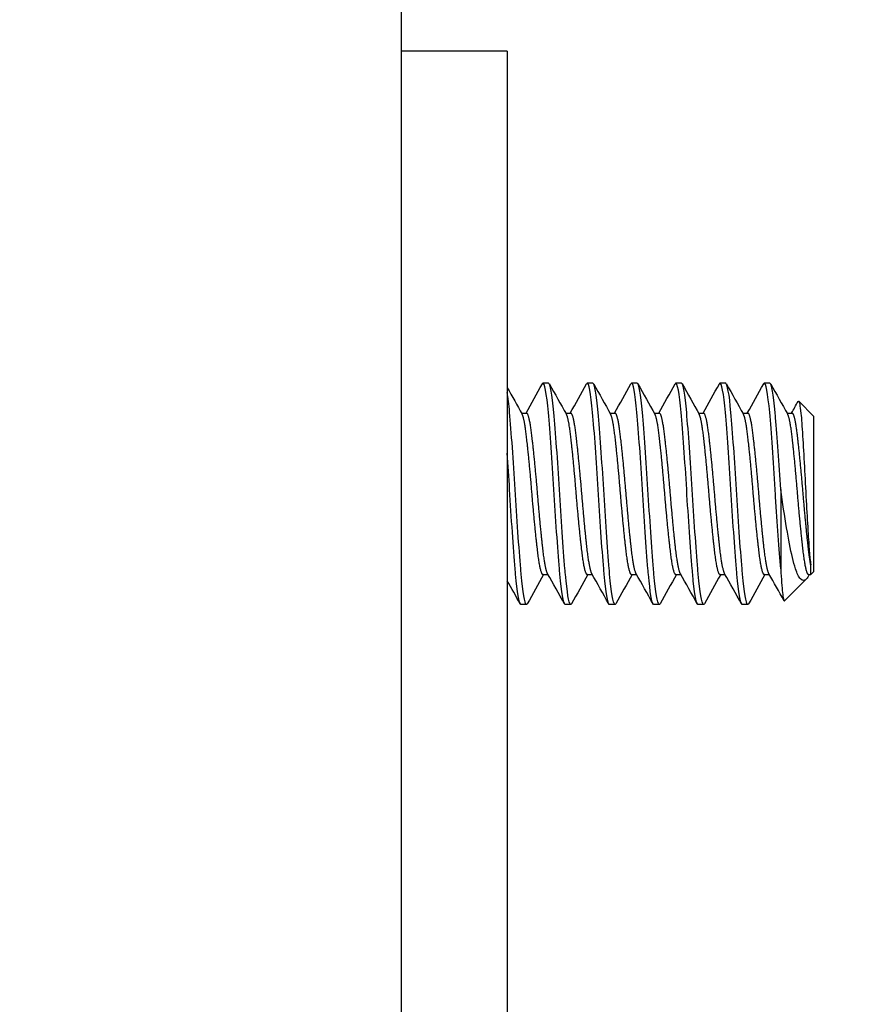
# Model space of a CAD drawing. Extents: x 784 to 1207, y 24 to 294.
# Tile 189 of 217: x 1047.603 to 1048.542, y 223.753 to 224.865. Entities that reach past the tile are written whole.
import ezdxf

# ---------------------------------------------------------------- set-up
doc = ezdxf.new("R2010")
doc.units = 0
doc.header["$LTSCALE"] = 4
doc.header["$MEASUREMENT"] = 0
doc.layers.get('0').update_dxf_attribs({"linetype": 'CONTINUOUS'})
doc.layers.get('DEFPOINTS').update_dxf_attribs({"linetype": 'CONTINUOUS'})
doc.styles.add('ROMANS', font='romans.shx')
doc.dimstyles.new('Default (ANSI)', dxfattribs={"dimscale": 20, "dimtxt": 0.07, "dimasz": 0.07, "dimexe": 0.125, "dimexo": 0.0625, "dimgap": 0.031496, "dimtad": 0, "dimtih": 1, "dimtoh": 1, "dimrnd": 1e-08, "dimzin": 0, "dimdsep": 46, "dimtxsty": 'ROMANS', "dimblk": 'Filled-1', "dimcen": 0.09, "dimdle": 0.393701, "dimclrd": 256, "dimclre": 256, "dimclrt": 256, "dimadec": 0, "dimazin": 0, "dimtfac": 0.928571, "dimtofl": 0, "dimtmove": 0, "dimatfit": 3, "dimfxl": 1, "dimtolj": 1, "dimtzin": 0, "dimlwd": -1, "dimlwe": -1, "dimarcsym": 0})

# ---------------------------------------------------------------- blocks, each defined once
blk = doc.blocks.new('Filled-1')
at = {"color": 0}
for p, q in [((0, 0), (-1, 0.17857)), ((-1, 0.17857), (-1, -0.17857)), ((-1, 0), (0, 0)), ((-1, -0.17857), (0, 0))]:
    blk.add_line(p, q, dxfattribs=at)
at = {"color": 0, "flags": 128}
blk.add_lwpolyline([(-1, -0.17857), (0, 0), (-1, 0.17857), (-1, -0.17857)], dxfattribs=at)
at = {"color": 0}
blk.add_solid([(-1, -0.17857), (0, 0), (-1, 0.17857), (-1, -0.17857)], dxfattribs=at)
blk = doc.blocks.new('*D35')
at = {"transparency": 16777216}
for p, q in [((1030.42, 232.3298), (1030.42, 235.8141)), ((1030.42, 235.8141), (1032.42, 235.8141)), ((1046.9243, 230.3298), (1027.92, 230.3298)), ((1045.9414, 226.9548), (1027.92, 226.9548)), ((1030.42, 224.9548), (1030.42, 222.9548))]:
    blk.add_line(p, q, dxfattribs=at)
at = {"layer": 'DEFPOINTS', "color": 0, "transparency": 16777216}
for p in [(1048.1743, 230.3298), (1030.42, 226.9548), (1047.1914, 226.9548)]:
    blk.add_point(p, dxfattribs=at)
at = {"transparency": 16777216, "xscale": 2, "yscale": 2, "zscale": 2}
for p, rotation in [((1030.42, 230.3298), 270), ((1030.42, 226.9548), 90)]:
    blk.add_blockref('Filled-1', p, dxfattribs=dict(at, rotation=rotation))
at = {"transparency": 16777216, "insert": (1036.0975, 235.8141), "char_height": 2, "attachment_point": 5, "style": 'ROMANS'}
blk.add_mtext('\\A1;3.38', dxfattribs=at)

msp = doc.modelspace()

# ---------------------------------------------------------------- hatches: boundary and pattern name
h = msp.add_hatch()
h.set_pattern_fill('ANSI31', color=256, scale=25, angle=15, style=0)
h.set_pattern_definition([(60, (775.766, 31.9432), (-2.70633, 1.5625), [])])
edge = h.paths.add_edge_path()
edge.add_ellipse((1067.8569, 230.1321), major_axis=(0.1978, 0), ratio=1, start_angle=0, end_angle=90)
edge.add_line((1067.8569, 230.3298), (1048.1743, 230.3298))
edge.add_ellipse((1048.1743, 230.0852), major_axis=(0, 0.2446), ratio=1, start_angle=0, end_angle=90)
edge.add_line((1047.9297, 230.0852), (1047.9297, 227.1526))
edge.add_ellipse((1047.8359, 227.1526), major_axis=(0.0937, 0), ratio=1, start_angle=270, end_angle=360, ccw=False)
edge.add_line((1047.8359, 227.0588), (1047.1914, 227.0588))
edge.add_ellipse((1047.1914, 227.1526), major_axis=(0, -0.0937), ratio=1, start_angle=311.8817, end_angle=360, ccw=False)
edge.add_ellipse((1047.1914, 227.1526), major_axis=(-0.0698, -0.0626), ratio=1, start_angle=318.1183, end_angle=360, ccw=False)
edge.add_line((1047.0977, 227.1526), (1047.0977, 227.5798))
edge.add_line((1047.0977, 227.5798), (1046.9937, 227.5798))
edge.add_line((1046.9937, 227.5798), (1046.9937, 227.1526))
edge.add_ellipse((1047.1914, 227.1526), major_axis=(-0.1978, 0), ratio=1, start_angle=0, end_angle=41.1832)
edge.add_ellipse((1047.1914, 227.1526), major_axis=(-0.1488, -0.1302), ratio=1, start_angle=0, end_angle=48.8168)
edge.add_line((1047.1914, 226.9548), (1047.8359, 226.9548))
edge.add_ellipse((1047.8359, 227.1526), major_axis=(0, -0.1977), ratio=1, start_angle=0, end_angle=90)
edge.add_line((1048.0337, 227.1526), (1048.0337, 230.0852))
edge.add_ellipse((1048.1743, 230.0852), major_axis=(-0.1406, 0), ratio=1, start_angle=270, end_angle=360, ccw=False)
edge.add_line((1048.1743, 230.2258), (1067.8569, 230.2258))
edge.add_ellipse((1067.8569, 230.1321), major_axis=(0, 0.0937), ratio=1, start_angle=270, end_angle=360, ccw=False)
edge.add_line((1067.9507, 230.1321), (1067.9507, 200.3611))
edge.add_line((1067.9507, 200.3611), (1067.9507, 200.1111))
edge.add_line((1067.9507, 200.1111), (1067.9507, 170.3298))
edge.add_line((1067.9507, 170.3298), (1067.9507, 170.0798))
edge.add_line((1067.9507, 170.0798), (1067.9507, 140.3088))
edge.add_line((1067.9507, 140.3088), (1068.0547, 140.3088))
edge.add_line((1068.0547, 140.3088), (1068.0547, 230.1321))

# ---------------------------------------------------------------- linework, layer by layer
for p, q in [((1048.0337, 226.9548), (1048.0337, 147.5798)), ((1048.1537, 224.8298), (1048.0337, 224.8298)), ((1048.1537, 224.8298), (1048.1537, 224.7673)), ((1048.1537, 224.7673), (1048.1537, 222.8923)), ((1048.2004, 224.4548), (1048.1941, 224.4548)), ((1048.2504, 224.4548), (1048.2441, 224.4548)), ((1048.3004, 224.4548), (1048.2941, 224.4548)), ((1048.3504, 224.4548), (1048.3441, 224.4548)), ((1048.4004, 224.4548), (1048.3941, 224.4548)), ((1048.4504, 224.4548), (1048.4441, 224.4548)), ((1048.5001, 224.4173), (1048.4829, 224.4345)), ((1048.1697, 224.421), (1048.1754, 224.421)), ((1048.2197, 224.421), (1048.2254, 224.421)), ((1048.2697, 224.421), (1048.2754, 224.421)), ((1048.3197, 224.421), (1048.3254, 224.421)), ((1048.3697, 224.421), (1048.3754, 224.421)), ((1048.4197, 224.421), (1048.4254, 224.421)), ((1048.4697, 224.421), (1048.4754, 224.421)), ((1048.5001, 224.2423), (1048.5001, 224.4173)), ((1048.4626, 224.3348), (1048.4626, 224.245)), ((1048.4964, 224.2387), (1048.4964, 224.2498)), ((1048.1941, 224.2387), (1048.1998, 224.2387)), ((1048.2441, 224.2387), (1048.2498, 224.2387)), ((1048.2941, 224.2387), (1048.2998, 224.2387)), ((1048.3441, 224.2387), (1048.3498, 224.2387)), ((1048.3941, 224.2387), (1048.3998, 224.2387)), ((1048.4441, 224.2387), (1048.4498, 224.2387)), ((1048.4913, 224.2336), (1048.4668, 224.209)), ((1048.4947, 224.2387), (1048.494, 224.2373)), ((1048.4941, 224.2387), (1048.4964, 224.2387)), ((1048.5001, 224.2423), (1048.4964, 224.2387)), ((1048.1754, 224.2048), (1048.1691, 224.2048)), ((1048.2254, 224.2048), (1048.2191, 224.2048)), ((1048.2754, 224.2048), (1048.2691, 224.2048)), ((1048.3254, 224.2048), (1048.3191, 224.2048)), ((1048.3754, 224.2048), (1048.3691, 224.2048)), ((1048.4254, 224.2048), (1048.4191, 224.2048))]:
    msp.add_line(p, q)
for points, knots in [([(1048.2188, 224.2049), (1048.2171, 224.2061), (1048.2149, 224.2188), (1048.2131, 224.239), (1048.2129, 224.241), (1048.2127, 224.243), (1048.2126, 224.245), (1048.2106, 224.2684), (1048.2082, 224.3029), (1048.2063, 224.3348), (1048.2044, 224.3667), (1048.202, 224.4), (1048.2001, 224.4217), (1048.1981, 224.4433), (1048.1957, 224.456), (1048.1938, 224.4547)], [0.48333333, 0.48333333, 0.48333333, 0.48333333, 0.49093566, 0.49093566, 0.49093566, 0.49166667, 0.49166667, 0.49166667, 0.5, 0.5, 0.5, 0.50833333, 0.50833333, 0.50833333, 0.51666667, 0.51666667, 0.51666667, 0.51666667]), ([(1048.2688, 224.2049), (1048.2671, 224.2061), (1048.2649, 224.2188), (1048.2631, 224.239), (1048.2629, 224.241), (1048.2627, 224.243), (1048.2626, 224.245), (1048.2606, 224.2684), (1048.2582, 224.3029), (1048.2563, 224.3348), (1048.2544, 224.3667), (1048.252, 224.4), (1048.2501, 224.4217), (1048.2481, 224.4433), (1048.2457, 224.456), (1048.2438, 224.4547)], [0.41666667, 0.41666667, 0.41666667, 0.41666667, 0.42426899, 0.42426899, 0.42426899, 0.425, 0.425, 0.425, 0.43333333, 0.43333333, 0.43333333, 0.44166667, 0.44166667, 0.44166667, 0.45, 0.45, 0.45, 0.45]), ([(1048.3188, 224.2049), (1048.3171, 224.2061), (1048.3149, 224.2188), (1048.3131, 224.239), (1048.3129, 224.241), (1048.3127, 224.243), (1048.3126, 224.245), (1048.3106, 224.2684), (1048.3082, 224.3029), (1048.3063, 224.3348), (1048.3044, 224.3667), (1048.302, 224.4), (1048.3001, 224.4217), (1048.2981, 224.4433), (1048.2957, 224.456), (1048.2938, 224.4547)], [0.35, 0.35, 0.35, 0.35, 0.35760233, 0.35760233, 0.35760233, 0.35833333, 0.35833333, 0.35833333, 0.36666667, 0.36666667, 0.36666667, 0.375, 0.375, 0.375, 0.38333333, 0.38333333, 0.38333333, 0.38333333]), ([(1048.3688, 224.2049), (1048.3671, 224.2061), (1048.3649, 224.2188), (1048.3631, 224.239), (1048.3629, 224.241), (1048.3627, 224.243), (1048.3626, 224.245), (1048.3606, 224.2684), (1048.3582, 224.3029), (1048.3563, 224.3348), (1048.3544, 224.3667), (1048.352, 224.4), (1048.3501, 224.4217), (1048.3481, 224.4433), (1048.3457, 224.456), (1048.3438, 224.4547)], [0.28333333, 0.28333333, 0.28333333, 0.28333333, 0.29093566, 0.29093566, 0.29093566, 0.29166667, 0.29166667, 0.29166667, 0.3, 0.3, 0.3, 0.30833333, 0.30833333, 0.30833333, 0.31666667, 0.31666667, 0.31666667, 0.31666667]), ([(1048.4188, 224.2049), (1048.4171, 224.2061), (1048.4149, 224.2188), (1048.4131, 224.239), (1048.4129, 224.241), (1048.4127, 224.243), (1048.4126, 224.245), (1048.4106, 224.2684), (1048.4082, 224.3029), (1048.4063, 224.3348), (1048.4044, 224.3667), (1048.402, 224.4), (1048.4001, 224.4217), (1048.3981, 224.4433), (1048.3957, 224.456), (1048.3938, 224.4547)], [0.21666667, 0.21666667, 0.21666667, 0.21666667, 0.22426899, 0.22426899, 0.22426899, 0.225, 0.225, 0.225, 0.23333333, 0.23333333, 0.23333333, 0.24166667, 0.24166667, 0.24166667, 0.25, 0.25, 0.25, 0.25]), ([(1048.4626, 224.245), (1048.4608, 224.2664), (1048.4587, 224.2969), (1048.4568, 224.3263), (1048.4567, 224.3292), (1048.4565, 224.332), (1048.4563, 224.3348), (1048.4544, 224.3667), (1048.452, 224.4), (1048.4501, 224.4217), (1048.4481, 224.4433), (1048.4457, 224.456), (1048.4438, 224.4547)], [0.15833333, 0.15833333, 0.15833333, 0.15833333, 0.16593566, 0.16593566, 0.16593566, 0.16666667, 0.16666667, 0.16666667, 0.175, 0.175, 0.175, 0.18333333, 0.18333333, 0.18333333, 0.18333333]), ([(1048.1751, 224.2049), (1048.1733, 224.2061), (1048.1712, 224.2188), (1048.1693, 224.239), (1048.1692, 224.241), (1048.169, 224.243), (1048.1688, 224.245), (1048.1669, 224.2684), (1048.1645, 224.3029), (1048.1626, 224.3348), (1048.1606, 224.3667), (1048.1582, 224.4), (1048.1563, 224.4217), (1048.1555, 224.4309), (1048.1546, 224.4386), (1048.1537, 224.4442)], [0.48333333, 0.48333333, 0.48333333, 0.48333333, 0.49093566, 0.49093566, 0.49093566, 0.49166667, 0.49166667, 0.49166667, 0.5, 0.5, 0.5, 0.50833333, 0.50833333, 0.50833333, 0.51191269, 0.51191269, 0.51191269, 0.51191269]), ([(1048.2251, 224.2049), (1048.2233, 224.2061), (1048.2212, 224.2188), (1048.2193, 224.239), (1048.2192, 224.241), (1048.219, 224.243), (1048.2188, 224.245), (1048.2169, 224.2684), (1048.2145, 224.3029), (1048.2126, 224.3348), (1048.2106, 224.3667), (1048.2082, 224.4), (1048.2063, 224.4217), (1048.2045, 224.4422), (1048.2022, 224.4547), (1048.2004, 224.4548)], [0.41666667, 0.41666667, 0.41666667, 0.41666667, 0.42426899, 0.42426899, 0.42426899, 0.425, 0.425, 0.425, 0.43333333, 0.43333333, 0.43333333, 0.44166667, 0.44166667, 0.44166667, 0.44956919, 0.44956919, 0.44956919, 0.44956919]), ([(1048.2751, 224.2049), (1048.2733, 224.2061), (1048.2712, 224.2188), (1048.2693, 224.239), (1048.2692, 224.241), (1048.269, 224.243), (1048.2688, 224.245), (1048.2669, 224.2684), (1048.2645, 224.3029), (1048.2626, 224.3348), (1048.2606, 224.3667), (1048.2582, 224.4), (1048.2563, 224.4217), (1048.2545, 224.4422), (1048.2522, 224.4547), (1048.2504, 224.4548)], [0.35, 0.35, 0.35, 0.35, 0.35760233, 0.35760233, 0.35760233, 0.35833333, 0.35833333, 0.35833333, 0.36666667, 0.36666667, 0.36666667, 0.375, 0.375, 0.375, 0.38290252, 0.38290252, 0.38290252, 0.38290252]), ([(1048.3251, 224.2049), (1048.3233, 224.2061), (1048.3212, 224.2188), (1048.3193, 224.239), (1048.3192, 224.241), (1048.319, 224.243), (1048.3188, 224.245), (1048.3169, 224.2684), (1048.3145, 224.3029), (1048.3126, 224.3348), (1048.3106, 224.3667), (1048.3082, 224.4), (1048.3063, 224.4217), (1048.3045, 224.4422), (1048.3022, 224.4547), (1048.3004, 224.4548)], [0.28333333, 0.28333333, 0.28333333, 0.28333333, 0.29093566, 0.29093566, 0.29093566, 0.29166667, 0.29166667, 0.29166667, 0.3, 0.3, 0.3, 0.30833333, 0.30833333, 0.30833333, 0.31623586, 0.31623586, 0.31623586, 0.31623586]), ([(1048.3751, 224.2049), (1048.3733, 224.2061), (1048.3712, 224.2188), (1048.3693, 224.239), (1048.3692, 224.241), (1048.369, 224.243), (1048.3688, 224.245), (1048.3669, 224.2684), (1048.3645, 224.3029), (1048.3626, 224.3348), (1048.3606, 224.3667), (1048.3582, 224.4), (1048.3563, 224.4217), (1048.3545, 224.4422), (1048.3522, 224.4547), (1048.3504, 224.4548)], [0.21666667, 0.21666667, 0.21666667, 0.21666667, 0.22426899, 0.22426899, 0.22426899, 0.225, 0.225, 0.225, 0.23333333, 0.23333333, 0.23333333, 0.24166667, 0.24166667, 0.24166667, 0.24956919, 0.24956919, 0.24956919, 0.24956919]), ([(1048.4251, 224.2049), (1048.4233, 224.2061), (1048.4212, 224.2188), (1048.4193, 224.239), (1048.4192, 224.241), (1048.419, 224.243), (1048.4188, 224.245), (1048.4169, 224.2684), (1048.4145, 224.3029), (1048.4126, 224.3348), (1048.4106, 224.3667), (1048.4082, 224.4), (1048.4063, 224.4217), (1048.4045, 224.4422), (1048.4022, 224.4547), (1048.4004, 224.4548)], [0.15, 0.15, 0.15, 0.15, 0.15760233, 0.15760233, 0.15760233, 0.15833333, 0.15833333, 0.15833333, 0.16666667, 0.16666667, 0.16666667, 0.175, 0.175, 0.175, 0.18290252, 0.18290252, 0.18290252, 0.18290252]), ([(1048.4626, 224.3348), (1048.4608, 224.3639), (1048.4587, 224.3943), (1048.4568, 224.4157), (1048.4567, 224.4178), (1048.4565, 224.4198), (1048.4563, 224.4217), (1048.4545, 224.4422), (1048.4522, 224.4547), (1048.4504, 224.4548)], [0.1, 0.1, 0.1, 0.1, 0.10760233, 0.10760233, 0.10760233, 0.10833333, 0.10833333, 0.10833333, 0.11623586, 0.11623586, 0.11623586, 0.11623586]), ([(1048.4827, 224.4346), (1048.4832, 224.4346), (1048.4836, 224.4328), (1048.4844, 224.4285), (1048.4849, 224.4251), (1048.486, 224.4146), (1048.4866, 224.4061), (1048.4879, 224.3848), (1048.4886, 224.373), (1048.49, 224.3488), (1048.4906, 224.3357), (1048.4919, 224.3103), (1048.4926, 224.299), (1048.4939, 224.2783), (1048.4944, 224.2708), (1048.4953, 224.2592), (1048.4959, 224.2539), (1048.4964, 224.2498)], [-0.5054103, -0.5054103, -0.5054103, -0.5054103, -0.4594539, -0.4594539, -0.4039382, -0.4039382, -0.3267095, -0.3267095, -0.2541612, -0.2541612, -0.1872275, -0.1872275, -0.1293211, -0.1293211, -0.0723048, -0.0723048, 0, 0, 0, 0]), ([(1048.1688, 224.2049), (1048.1671, 224.2061), (1048.1649, 224.2188), (1048.1631, 224.239), (1048.1629, 224.241), (1048.1627, 224.243), (1048.1626, 224.245), (1048.1606, 224.2684), (1048.1582, 224.3029), (1048.1563, 224.3348), (1048.1555, 224.3485), (1048.1546, 224.3624), (1048.1537, 224.3756)], [0.55, 0.55, 0.55, 0.55, 0.55760233, 0.55760233, 0.55760233, 0.55833333, 0.55833333, 0.55833333, 0.56666667, 0.56666667, 0.56666667, 0.57024602, 0.57024602, 0.57024602, 0.57024602]), ([(1048.4906, 224.2329), (1048.4894, 224.232), (1048.4874, 224.2311), (1048.4829, 224.2359), (1048.481, 224.2398), (1048.478, 224.2489), (1048.4769, 224.2531), (1048.4736, 224.2673), (1048.4714, 224.2786), (1048.4669, 224.3048), (1048.4646, 224.3196), (1048.4626, 224.3348)], [-0.4811218, -0.4811218, -0.4811218, -0.4811218, -0.3702176, -0.3702176, -0.2839907, -0.2839907, -0.2279337, -0.2279337, -0.1175301, -0.1175301, 0, 0, 0, 0]), ([(1048.4626, 224.245), (1048.4629, 224.2393), (1048.4632, 224.2342), (1048.4635, 224.2297), (1048.4639, 224.2252), (1048.4642, 224.2214), (1048.4646, 224.2183), (1048.4649, 224.2152), (1048.4653, 224.2129), (1048.4656, 224.2113), (1048.4659, 224.2097), (1048.4663, 224.2089), (1048.4666, 224.2089)], [0, 0, 0, 0, 0.000611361, 0.000611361, 0.000611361, 0.001222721, 0.001222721, 0.001222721, 0.001834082, 0.001834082, 0.001834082, 0.002445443, 0.002445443, 0.002445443, 0.002445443])]:
    msp.add_open_spline(points, degree=3, knots=knots)
for points in [[(1048.1537, 224.4497), (1048.1592, 224.4398), (1048.1648, 224.4298), (1048.1704, 224.4199)], [(1048.1748, 224.421), (1048.181, 224.432), (1048.1871, 224.443), (1048.1933, 224.4541)], [(1048.1938, 224.4547), (1048.1936, 224.4546), (1048.1935, 224.4544), (1048.1933, 224.454)], [(1048.2013, 224.454), (1048.2076, 224.4426), (1048.214, 224.4312), (1048.2204, 224.4199)], [(1048.2248, 224.421), (1048.231, 224.432), (1048.2371, 224.443), (1048.2433, 224.4541)], [(1048.2438, 224.4547), (1048.2436, 224.4546), (1048.2435, 224.4544), (1048.2433, 224.454)], [(1048.2513, 224.454), (1048.2576, 224.4426), (1048.264, 224.4312), (1048.2704, 224.4199)], [(1048.2748, 224.421), (1048.281, 224.432), (1048.2871, 224.443), (1048.2933, 224.4541)], [(1048.2938, 224.4547), (1048.2936, 224.4546), (1048.2935, 224.4544), (1048.2933, 224.454)], [(1048.3013, 224.454), (1048.3076, 224.4426), (1048.314, 224.4312), (1048.3204, 224.4199)], [(1048.3248, 224.421), (1048.331, 224.432), (1048.3371, 224.443), (1048.3433, 224.4541)], [(1048.3438, 224.4547), (1048.3436, 224.4546), (1048.3435, 224.4544), (1048.3433, 224.454)], [(1048.3513, 224.454), (1048.3576, 224.4426), (1048.364, 224.4312), (1048.3704, 224.4199)], [(1048.3748, 224.421), (1048.381, 224.432), (1048.3871, 224.443), (1048.3933, 224.4541)], [(1048.3938, 224.4547), (1048.3936, 224.4546), (1048.3935, 224.4544), (1048.3933, 224.454)], [(1048.4013, 224.454), (1048.4076, 224.4426), (1048.414, 224.4312), (1048.4204, 224.4199)], [(1048.4248, 224.421), (1048.431, 224.432), (1048.4371, 224.443), (1048.4433, 224.4541)], [(1048.4438, 224.4547), (1048.4436, 224.4546), (1048.4435, 224.4544), (1048.4433, 224.454)], [(1048.4513, 224.454), (1048.4576, 224.4426), (1048.464, 224.4312), (1048.4704, 224.4199)], [(1048.4748, 224.421), (1048.4773, 224.4254), (1048.4797, 224.4298), (1048.4822, 224.4343)], [(1048.4822, 224.4343), (1048.4824, 224.4346), (1048.4825, 224.4347), (1048.4827, 224.4346)], [(1048.1947, 224.2387), (1048.1886, 224.2277), (1048.1824, 224.2166), (1048.1763, 224.2056)], [(1048.2183, 224.2056), (1048.2119, 224.217), (1048.2056, 224.2284), (1048.1992, 224.2397)], [(1048.2447, 224.2387), (1048.2386, 224.2277), (1048.2324, 224.2166), (1048.2263, 224.2056)], [(1048.2683, 224.2056), (1048.2619, 224.217), (1048.2556, 224.2284), (1048.2492, 224.2397)], [(1048.2947, 224.2387), (1048.2886, 224.2277), (1048.2824, 224.2166), (1048.2763, 224.2056)], [(1048.3183, 224.2056), (1048.3119, 224.217), (1048.3056, 224.2284), (1048.2992, 224.2397)], [(1048.3447, 224.2387), (1048.3386, 224.2277), (1048.3324, 224.2166), (1048.3263, 224.2056)], [(1048.3683, 224.2056), (1048.3619, 224.217), (1048.3556, 224.2284), (1048.3492, 224.2397)], [(1048.3947, 224.2387), (1048.3886, 224.2277), (1048.3824, 224.2166), (1048.3763, 224.2056)], [(1048.4183, 224.2056), (1048.4119, 224.217), (1048.4056, 224.2284), (1048.3992, 224.2397)], [(1048.4447, 224.2387), (1048.4386, 224.2277), (1048.4324, 224.2166), (1048.4263, 224.2056)], [(1048.4662, 224.2093), (1048.4606, 224.2194), (1048.4549, 224.2296), (1048.4492, 224.2397)], [(1048.494, 224.2373), (1048.4928, 224.2352), (1048.4917, 224.2338), (1048.4906, 224.2329)], [(1048.1683, 224.2056), (1048.1634, 224.2143), (1048.1585, 224.223), (1048.1537, 224.2318)], [(1048.1691, 224.2048), (1048.169, 224.2048), (1048.1689, 224.2049), (1048.1688, 224.2049)], [(1048.1763, 224.2058), (1048.1759, 224.205), (1048.1755, 224.2047), (1048.1751, 224.2049)], [(1048.2191, 224.2048), (1048.219, 224.2048), (1048.2189, 224.2049), (1048.2188, 224.2049)], [(1048.2263, 224.2058), (1048.2259, 224.205), (1048.2255, 224.2047), (1048.2251, 224.2049)], [(1048.2691, 224.2048), (1048.269, 224.2048), (1048.2689, 224.2049), (1048.2688, 224.2049)], [(1048.2763, 224.2058), (1048.2759, 224.205), (1048.2755, 224.2047), (1048.2751, 224.2049)], [(1048.3191, 224.2048), (1048.319, 224.2048), (1048.3189, 224.2049), (1048.3188, 224.2049)], [(1048.3263, 224.2058), (1048.3259, 224.205), (1048.3255, 224.2047), (1048.3251, 224.2049)], [(1048.3691, 224.2048), (1048.369, 224.2048), (1048.3689, 224.2049), (1048.3688, 224.2049)], [(1048.3763, 224.2058), (1048.3759, 224.205), (1048.3755, 224.2047), (1048.3751, 224.2049)], [(1048.4191, 224.2048), (1048.419, 224.2048), (1048.4189, 224.2049), (1048.4188, 224.2049)], [(1048.4263, 224.2058), (1048.4259, 224.205), (1048.4255, 224.2047), (1048.4251, 224.2049)], [(1048.4666, 224.2089), (1048.4667, 224.2089), (1048.4667, 224.209), (1048.4668, 224.209)]]:
    msp.add_open_spline(points, degree=3)
for points, weights, knots in [([(1048.1941, 224.2387), (1048.194, 224.2387), (1048.1938, 224.2387), (1048.1907, 224.2402), (1048.1876, 224.268), (1048.1844, 224.2957), (1048.1813, 224.3334), (1048.1782, 224.3712), (1048.1751, 224.3968), (1048.1728, 224.4156), (1048.1704, 224.4199)], [0.992536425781, 0.996064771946, 1, 0.923879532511, 1, 0.923879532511, 1, 0.923879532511, 1, 0.943147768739, 0.971218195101], [0.48290252, 0.48290252, 0.48290252, 0.48333333, 0.48333333, 0.49166667, 0.49166667, 0.5, 0.5, 0.50833333, 0.50833333, 0.51455727, 0.51455727, 0.51455727]), ([(1048.1992, 224.2397), (1048.1965, 224.2446), (1048.1938, 224.268), (1048.1907, 224.2957), (1048.1876, 224.3334), (1048.1844, 224.3712), (1048.1813, 224.3968), (1048.1784, 224.421), (1048.1754, 224.421)], [0.980806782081, 0.935142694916, 1, 0.923879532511, 1, 0.923879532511, 1, 0.927814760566, 0.992536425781], [0.48456637, 0.48456637, 0.48456637, 0.49166667, 0.49166667, 0.5, 0.5, 0.50833333, 0.50833333, 0.51623586, 0.51623586, 0.51623586]), ([(1048.2441, 224.2387), (1048.244, 224.2387), (1048.2438, 224.2387), (1048.2407, 224.2402), (1048.2376, 224.268), (1048.2344, 224.2957), (1048.2313, 224.3334), (1048.2282, 224.3712), (1048.2251, 224.3968), (1048.2228, 224.4156), (1048.2204, 224.4199)], [0.992536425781, 0.996064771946, 1, 0.923879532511, 1, 0.923879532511, 1, 0.923879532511, 1, 0.943147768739, 0.971218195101], [0.41623586, 0.41623586, 0.41623586, 0.41666667, 0.41666667, 0.425, 0.425, 0.43333333, 0.43333333, 0.44166667, 0.44166667, 0.4478906, 0.4478906, 0.4478906]), ([(1048.2492, 224.2397), (1048.2465, 224.2446), (1048.2438, 224.268), (1048.2407, 224.2957), (1048.2376, 224.3334), (1048.2344, 224.3712), (1048.2313, 224.3968), (1048.2284, 224.421), (1048.2254, 224.421)], [0.980806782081, 0.935142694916, 1, 0.923879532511, 1, 0.923879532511, 1, 0.927814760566, 0.992536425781], [0.41789971, 0.41789971, 0.41789971, 0.425, 0.425, 0.43333333, 0.43333333, 0.44166667, 0.44166667, 0.44956919, 0.44956919, 0.44956919]), ([(1048.2941, 224.2387), (1048.294, 224.2387), (1048.2938, 224.2387), (1048.2907, 224.2402), (1048.2876, 224.268), (1048.2844, 224.2957), (1048.2813, 224.3334), (1048.2782, 224.3712), (1048.2751, 224.3968), (1048.2728, 224.4156), (1048.2704, 224.4199)], [0.992536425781, 0.996064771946, 1, 0.923879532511, 1, 0.923879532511, 1, 0.923879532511, 1, 0.943147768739, 0.971218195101], [0.34956919, 0.34956919, 0.34956919, 0.35, 0.35, 0.35833333, 0.35833333, 0.36666667, 0.36666667, 0.375, 0.375, 0.38122393, 0.38122393, 0.38122393]), ([(1048.2992, 224.2397), (1048.2965, 224.2446), (1048.2938, 224.268), (1048.2907, 224.2957), (1048.2876, 224.3334), (1048.2844, 224.3712), (1048.2813, 224.3968), (1048.2784, 224.421), (1048.2754, 224.421)], [0.980806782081, 0.935142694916, 1, 0.923879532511, 1, 0.923879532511, 1, 0.927814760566, 0.992536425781], [0.35123304, 0.35123304, 0.35123304, 0.35833333, 0.35833333, 0.36666667, 0.36666667, 0.375, 0.375, 0.38290252, 0.38290252, 0.38290252]), ([(1048.3441, 224.2387), (1048.344, 224.2387), (1048.3438, 224.2387), (1048.3407, 224.2402), (1048.3376, 224.268), (1048.3344, 224.2957), (1048.3313, 224.3334), (1048.3282, 224.3712), (1048.3251, 224.3968), (1048.3228, 224.4156), (1048.3204, 224.4199)], [0.992536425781, 0.996064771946, 1, 0.923879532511, 1, 0.923879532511, 1, 0.923879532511, 1, 0.943147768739, 0.971218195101], [0.28290252, 0.28290252, 0.28290252, 0.28333333, 0.28333333, 0.29166667, 0.29166667, 0.3, 0.3, 0.30833333, 0.30833333, 0.31455727, 0.31455727, 0.31455727]), ([(1048.3492, 224.2397), (1048.3465, 224.2446), (1048.3438, 224.268), (1048.3407, 224.2957), (1048.3376, 224.3334), (1048.3344, 224.3712), (1048.3313, 224.3968), (1048.3284, 224.421), (1048.3254, 224.421)], [0.980806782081, 0.935142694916, 1, 0.923879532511, 1, 0.923879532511, 1, 0.927814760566, 0.992536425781], [0.28456637, 0.28456637, 0.28456637, 0.29166667, 0.29166667, 0.3, 0.3, 0.30833333, 0.30833333, 0.31623586, 0.31623586, 0.31623586]), ([(1048.3941, 224.2387), (1048.394, 224.2387), (1048.3938, 224.2387), (1048.3907, 224.2402), (1048.3876, 224.268), (1048.3844, 224.2957), (1048.3813, 224.3334), (1048.3782, 224.3712), (1048.3751, 224.3968), (1048.3728, 224.4156), (1048.3704, 224.4199)], [0.992536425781, 0.996064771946, 1, 0.923879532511, 1, 0.923879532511, 1, 0.923879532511, 1, 0.943147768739, 0.971218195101], [0.21623586, 0.21623586, 0.21623586, 0.21666667, 0.21666667, 0.225, 0.225, 0.23333333, 0.23333333, 0.24166667, 0.24166667, 0.2478906, 0.2478906, 0.2478906]), ([(1048.3992, 224.2397), (1048.3965, 224.2446), (1048.3938, 224.268), (1048.3907, 224.2957), (1048.3876, 224.3334), (1048.3844, 224.3712), (1048.3813, 224.3968), (1048.3784, 224.421), (1048.3754, 224.421)], [0.980806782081, 0.935142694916, 1, 0.923879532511, 1, 0.923879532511, 1, 0.927814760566, 0.992536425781], [0.21789971, 0.21789971, 0.21789971, 0.225, 0.225, 0.23333333, 0.23333333, 0.24166667, 0.24166667, 0.24956919, 0.24956919, 0.24956919]), ([(1048.4441, 224.2387), (1048.444, 224.2387), (1048.4438, 224.2387), (1048.4407, 224.2402), (1048.4376, 224.268), (1048.4344, 224.2957), (1048.4313, 224.3334), (1048.4282, 224.3712), (1048.4251, 224.3968), (1048.4228, 224.4156), (1048.4204, 224.4199)], [0.992536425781, 0.996064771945, 1, 0.923879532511, 1, 0.923879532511, 1, 0.923879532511, 1, 0.943147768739, 0.971218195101], [0.14956919, 0.14956919, 0.14956919, 0.15, 0.15, 0.15833333, 0.15833333, 0.16666667, 0.16666667, 0.175, 0.175, 0.18122393, 0.18122393, 0.18122393]), ([(1048.4492, 224.2397), (1048.4465, 224.2446), (1048.4438, 224.268), (1048.4407, 224.2957), (1048.4376, 224.3334), (1048.4344, 224.3712), (1048.4313, 224.3968), (1048.4284, 224.421), (1048.4254, 224.421)], [0.980806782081, 0.935142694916, 1, 0.923879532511, 1, 0.923879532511, 1, 0.927814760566, 0.992536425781], [0.15123304, 0.15123304, 0.15123304, 0.15833333, 0.15833333, 0.16666667, 0.16666667, 0.175, 0.175, 0.18290252, 0.18290252, 0.18290252]), ([(1048.4941, 224.2387), (1048.494, 224.2387), (1048.4938, 224.2387), (1048.4907, 224.2402), (1048.4876, 224.268), (1048.4844, 224.2957), (1048.4813, 224.3334), (1048.4782, 224.3712), (1048.4751, 224.3968), (1048.4728, 224.4156), (1048.4704, 224.4199)], [0.992536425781, 0.996064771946, 1, 0.923879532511, 1, 0.923879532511, 1, 0.923879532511, 1, 0.943147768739, 0.971218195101], [0.08290252, 0.08290252, 0.08290252, 0.08333333, 0.08333333, 0.09166667, 0.09166667, 0.1, 0.1, 0.10833333, 0.10833333, 0.11455727, 0.11455727, 0.11455727]), ([(1048.4964, 224.2498), (1048.4951, 224.257), (1048.4938, 224.268), (1048.4907, 224.2957), (1048.4876, 224.3334), (1048.4844, 224.3712), (1048.4813, 224.3968), (1048.4784, 224.421), (1048.4754, 224.421)], [0.963029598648, 0.968380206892, 1, 0.923879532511, 1, 0.923879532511, 1, 0.927814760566, 0.992536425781], [0.08820507, 0.08820507, 0.08820507, 0.09166667, 0.09166667, 0.1, 0.1, 0.10833333, 0.10833333, 0.11623586, 0.11623586, 0.11623586])]:
    msp.add_rational_spline(points, weights, degree=2, knots=knots)

# ---------------------------------------------------------------- dimensions: what is measured, and where the dimension line sits
dim = msp.add_linear_dim(base=(1030.419984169, 226.954825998), p1=(1048.1742773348, 230.329825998), p2=(1047.1914023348, 226.954825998), angle=90, dimstyle='Default (ANSI)', override={"dimtxt": 0.1, "dimasz": 0.1, "dimgap": 0.031496, "dimdec": 2, "dimtol": 0, "dimlim": 0, "dimtp": 0, "dimtm": 0, "dimtdec": 2, "dimatfit": 1})
dim.commit()
dim.dimension.update_dxf_attribs({"geometry": '*D35', "text_midpoint": (1036.0975244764, 235.8140930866), "dimtype": 160})

doc.saveas('drawing.dxf')
